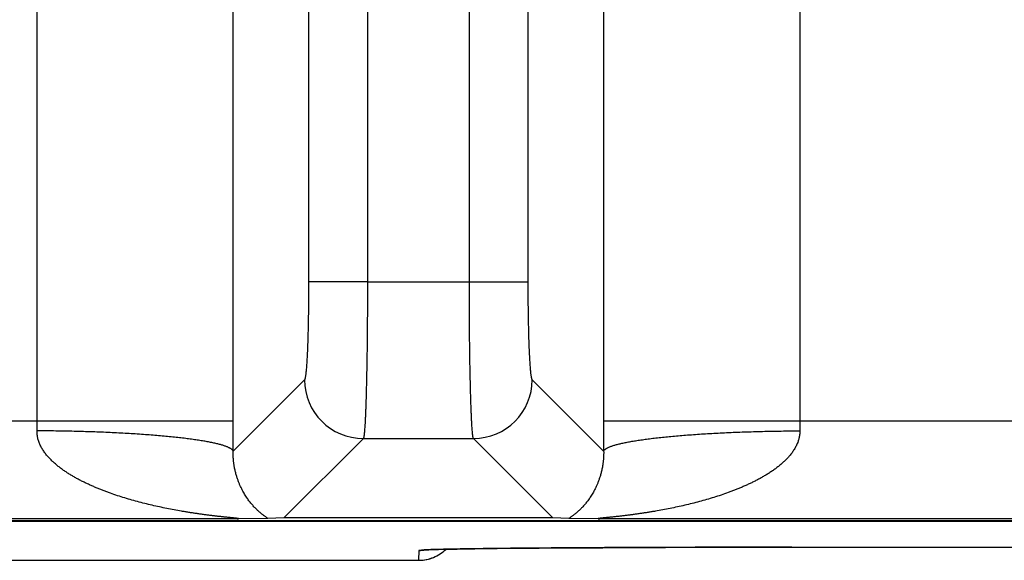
# Model space of a CAD drawing. Header units: inches. Extents: x 0 to 34, y 0 to 22.
# Tile 48 of 224: x 10.126 to 10.628, y 2.311 to 2.587. Entities that reach past the tile are written whole.
import ezdxf

# ---------------------------------------------------------------- set-up
doc = ezdxf.new("R2010")
doc.units = ezdxf.units.IN
doc.header["$LTSCALE"] = 1.87
doc.header["$MEASUREMENT"] = 0
doc.layers.get('0').update_dxf_attribs({"linetype": 'CONTINUOUS'})

msp = doc.modelspace()

# ---------------------------------------------------------------- linework, layer by layer
at = {"color": 7, "linetype": 'CONTINUOUS'}
for p, q in [((10.1348521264, 2.3823145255), (10.1348521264, 5.7084800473)), ((10.5233104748, 5.7084800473), (10.5233104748, 2.3823145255)), ((10.2731554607, 2.6128101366), (10.2731554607, 2.4531591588)), ((10.3850071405, 2.4531591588), (10.3850071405, 2.6122193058)), ((10.2347569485, 2.3823145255), (10.2347569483, 2.6072534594)), ((10.4234056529, 2.6063969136), (10.4234056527, 2.3823145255)), ((10.3031269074, 2.5925224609), (10.3031269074, 2.4531025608)), ((10.3550356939, 2.4531591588), (10.3550356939, 2.5923457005)), ((10.3031269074, 2.4531591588), (10.2731554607, 2.4531591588)), ((10.3031269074, 2.4531025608), (10.3550356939, 2.4531591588)), ((10.3550356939, 2.4531591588), (10.3850071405, 2.4531591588)), ((10.2710676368, 2.4032067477), (10.234722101, 2.366861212)), ((10.4234405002, 2.366861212), (10.3870949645, 2.4032067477)), ((9.9130314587, 2.3823145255), (10.2347569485, 2.3823145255)), ((10.4234056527, 2.3823145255), (10.7451311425, 2.3823145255)), ((10.3010390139, 2.3732352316), (10.2605527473, 2.3327489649)), ((10.3010390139, 2.3732352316), (10.3571235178, 2.3732353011)), ((10.397609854, 2.3327489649), (10.3571235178, 2.3732353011)), ((10.2367162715, 2.3323164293), (9.9110721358, 2.3323164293)), ((10.2523774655, 2.3325356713), (10.2367162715, 2.3323164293)), ((10.2605527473, 2.3327489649), (10.2523774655, 2.3325356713)), ((10.397609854, 2.3327489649), (10.2605527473, 2.3327489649)), ((10.4057850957, 2.3325356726), (10.397609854, 2.3327489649)), ((10.4214463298, 2.3323164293), (10.4057850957, 2.3325356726)), ((10.7470904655, 2.3323164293), (10.4214463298, 2.3323164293)), ((5.7528033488, 2.3311263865), (21.5411953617, 2.3311263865)), ((13.3108719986, 2.3313072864), (8.9849034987, 2.3313072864)), ((10.3535515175, 2.3169896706), (10.3578482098, 2.3170536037)), ((10.3578482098, 2.3170536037), (10.363007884, 2.3171227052)), ((10.363007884, 2.3171227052), (10.3692158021, 2.3171969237)), ((10.3692158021, 2.3171969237), (10.3770676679, 2.3172797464)), ((10.3770676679, 2.3172797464), (10.383415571, 2.3173394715)), ((10.383415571, 2.3173394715), (10.3905505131, 2.3174000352)), ((10.3905505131, 2.3174000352), (10.398183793, 2.3174582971)), ((10.398183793, 2.3174582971), (10.4061231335, 2.3175127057)), ((10.4061231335, 2.3175127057), (10.4143976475, 2.3175633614)), ((10.4143976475, 2.3175633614), (10.4229699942, 2.3176101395)), ((10.4229699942, 2.3176101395), (10.4318213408, 2.3176529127)), ((10.4318213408, 2.3176529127), (10.4409139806, 2.317691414)), ((10.4409139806, 2.317691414), (10.4549672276, 2.3177412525)), ((10.4549672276, 2.3177412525), (10.4694472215, 2.3177810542)), ((10.4694472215, 2.3177810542), (10.4842447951, 2.317810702)), ((10.4842447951, 2.317810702), (10.4992578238, 2.3178299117)), ((10.4992578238, 2.3178299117), (10.5144120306, 2.317838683)), ((10.5144120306, 2.317838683), (10.8249568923, 2.3178386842)), ((10.3292814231, 2.3161823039), (10.329193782, 2.3111613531)), ((10.3319500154, 2.3164589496), (10.3292814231, 2.3161823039)), ((10.3319656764, 2.3164222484), (10.3319618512, 2.3164218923)), ((10.3319621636, 2.3164219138), (10.3320098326, 2.3164258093)), ((10.3320098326, 2.3164258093), (10.3321191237, 2.3164339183)), ((10.3321191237, 2.3164339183), (10.3322890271, 2.3164453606)), ((10.3322890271, 2.3164453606), (10.3325189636, 2.3164594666)), ((10.3325189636, 2.3164594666), (10.3328088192, 2.3164757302)), ((10.3335780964, 2.3165136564), (10.3343386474, 2.3165463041)), ((10.3343386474, 2.3165463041), (10.3356316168, 2.3165948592)), ((10.3356316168, 2.3165948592), (10.3372864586, 2.3166486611)), ((10.3372864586, 2.3166486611), (10.3393676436, 2.3167075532)), ((10.3393676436, 2.3167075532), (10.3419496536, 2.3167713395)), ((10.3419496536, 2.3167713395), (10.3450861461, 2.3168392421)), ((10.3450861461, 2.3168392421), (10.3488841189, 2.3169115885)), ((10.3488841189, 2.3169115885), (10.3535515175, 2.3169896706)), ((10.0801681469, 2.3111602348), (10.3291938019, 2.3111602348))]:
    msp.add_line(p, q, dxfattribs=at)
for points in [[(10.3291937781, 2.3111603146), (10.3296061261, 2.3111645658), (10.3305340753, 2.311205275), (10.3314591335, 2.3112890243), (10.3323793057, 2.3114156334), (10.333292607, 2.3115848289), (10.3341970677, 2.311796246), (10.3350907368, 2.3120494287), (10.3359716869, 2.3123438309), (10.3368380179, 2.3126788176), (10.3376878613, 2.3130536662), (10.3385193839, 2.3134675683), (10.3393307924, 2.313919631), (10.3401203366, 2.3144088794), (10.3408863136, 2.3149342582), (10.3416270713, 2.3154946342), (10.342341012, 2.3160887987), (10.3430265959, 2.3167154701), (10.3431082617, 2.3167973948)], [(10.3328088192, 2.3164757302), (10.3333608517, 2.3165035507), (10.3335780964, 2.3165136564)]]:
    msp.add_lwpolyline(points, dxfattribs=at)
for centre, radius, start, end in [((10.3011087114, 2.4032763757), 0.0300419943, 180.13279762, 269.86720238), ((10.3570538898, 2.4032763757), 0.0300419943, 270.1327975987, 359.8672024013), ((9.76093436, 2.3822684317), 0.3739177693, 359.2177299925, 0.0070629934), ((6.7856578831, 2.3823773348), 3.4490990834, 359.7422482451, 359.9989566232), ((13.8616892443, 2.382352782), 3.4382836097, 180.0006375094, 180.2581533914), ((10.895841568, 2.3822590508), 0.3725310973, 179.9914679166, 180.7837390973), ((10.3291938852, 2.3311617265), 0.0200003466, 270.0000900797, 314.078365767), ((10.3292818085, 2.3361805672), 0.0199982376, 269.9999192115, 279.5269340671)]:
    msp.add_arc(centre, radius, start, end, dxfattribs=at)
for points, knots in [([(10.2731554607, 2.4531591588), (10.2731554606, 2.4499954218), (10.2731361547, 2.4452858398), (10.273070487, 2.4390737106), (10.2730026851, 2.4345791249), (10.2729166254, 2.4302540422), (10.2728131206, 2.4261378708), (10.2726931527, 2.4222680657), (10.2725579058, 2.4186798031), (10.2724086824, 2.4154056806), (10.2722698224, 2.4128876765), (10.2721511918, 2.4110525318), (10.2720625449, 2.4098177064), (10.2719714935, 2.4086815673), (10.2718782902, 2.4076466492), (10.2717831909, 2.4067152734), (10.2716864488, 2.4058895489), (10.2715883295, 2.4051713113), (10.2715022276, 2.4046412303), (10.2714315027, 2.4042724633), (10.2713807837, 2.4040370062), (10.2713370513, 2.4038585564), (10.2713016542, 2.4037299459), (10.2712686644, 2.4036193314), (10.2712279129, 2.4034982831), (10.2711834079, 2.4033901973), (10.2711470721, 2.4033183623), (10.2711212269, 2.4032743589), (10.2710953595, 2.4032373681), (10.2710769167, 2.4032160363), (10.2710676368, 2.4032067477)], [0, 0, 0, 0, 0.1895135, 0.2821103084, 0.3721375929, 0.4587768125, 0.5412407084, 0.6187803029, 0.6906949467, 0.7563347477, 0.8151074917, 0.8417536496, 0.8664918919, 0.8892653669, 0.9100276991, 0.9287350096, 0.945344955, 0.9598258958, 0.9721554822, 0.9775079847, 0.9823167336, 0.9865819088, 0.988511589, 0.9903066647, 0.9934958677, 0.996159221, 0.9972992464, 0.9983156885, 0.9992134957, 1, 1, 1, 1]), ([(10.303126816, 2.4531025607), (10.3031268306, 2.450561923), (10.3031202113, 2.4455039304), (10.3030905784, 2.4379748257), (10.3030416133, 2.4305839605), (10.3029737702, 2.4233986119), (10.3028876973, 2.4164841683), (10.3027841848, 2.4099035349), (10.3026642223, 2.403716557), (10.3025290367, 2.3979794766), (10.3024014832, 2.393503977), (10.3022916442, 2.3901873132), (10.3022084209, 2.3879109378), (10.3021223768, 2.3857830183), (10.3020337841, 2.3838083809), (10.3019427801, 2.3819915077), (10.3018495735, 2.3803365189), (10.3017544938, 2.3788471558), (10.3016578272, 2.3775267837), (10.3015730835, 2.3765337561), (10.3015036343, 2.3758261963), (10.3014533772, 2.3753610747), (10.3014028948, 2.3749401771), (10.3013522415, 2.3745637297), (10.3013014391, 2.3742319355), (10.3012505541, 2.3739449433), (10.30119966, 2.3737028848), (10.3011551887, 2.3735297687), (10.3011186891, 2.3734142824), (10.3010929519, 2.3733441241), (10.3010672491, 2.3732852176), (10.3010485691, 2.373250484), (10.3010390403, 2.3732352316)], [0, 0, 0, 0, 0.0953334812, 0.1897932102, 0.2825198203, 0.3726699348, 0.4594238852, 0.5419932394, 0.6196280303, 0.6916236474, 0.7573273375, 0.7876314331, 0.8161443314, 0.8428016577, 0.8675433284, 0.890313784, 0.9110620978, 0.9297421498, 0.9463129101, 0.9607388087, 0.9671379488, 0.9729902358, 0.9782930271, 0.9830442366, 0.9872425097, 0.990887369, 0.9939796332, 0.9965224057, 0.9975898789, 0.9985232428, 0.9993251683, 1, 1, 1, 1]), ([(10.3571235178, 2.3732353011), (10.3571139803, 2.3732505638), (10.3570952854, 2.3732853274), (10.3570695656, 2.3733442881), (10.3570438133, 2.3734145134), (10.3570072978, 2.3735301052), (10.3569628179, 2.3737033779), (10.3569119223, 2.3739456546), (10.356861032, 2.3742329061), (10.3568101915, 2.3745649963), (10.356759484, 2.3749417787), (10.3567089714, 2.3753630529), (10.3566587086, 2.3758285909), (10.3565892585, 2.3765367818), (10.3565044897, 2.3775306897), (10.3564077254, 2.3788522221), (10.3563126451, 2.380342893), (10.356219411, 2.3819993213), (10.3561283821, 2.3838177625), (10.3560397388, 2.3857940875), (10.3559536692, 2.3879238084), (10.3558704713, 2.3902020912), (10.3557605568, 2.3935214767), (10.3556330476, 2.398000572), (10.3554977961, 2.4037421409), (10.3553779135, 2.4099337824), (10.3552743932, 2.4165191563), (10.3551884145, 2.4234383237), (10.3551206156, 2.4306282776), (10.3550717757, 2.4380235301), (10.3550422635, 2.4455567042), (10.3550356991, 2.4506172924), (10.3550356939, 2.4531591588)], [0, 0, 0, 0, 0.0006748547, 0.0014769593, 0.0024105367, 0.0034781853, 0.0060213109, 0.0091140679, 0.0127595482, 0.016958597, 0.0217107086, 0.0270144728, 0.0328677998, 0.0392680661, 0.0536965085, 0.0702701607, 0.0889533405, 0.1097050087, 0.1324789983, 0.1572243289, 0.1838853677, 0.2124019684, 0.2427097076, 0.308420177, 0.3804214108, 0.4580600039, 0.5406306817, 0.6273827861, 0.7175271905, 0.8102435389, 0.9046877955, 1, 1, 1, 1]), ([(10.3870949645, 2.4032067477), (10.3870856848, 2.4032160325), (10.3870672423, 2.4032373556), (10.3870413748, 2.4032743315), (10.3870155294, 2.4033183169), (10.3869791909, 2.4033901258), (10.3869346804, 2.4034981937), (10.3868939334, 2.4036192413), (10.3868609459, 2.4037298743), (10.3868255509, 2.4038585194), (10.3867818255, 2.4040369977), (10.3867311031, 2.4042724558), (10.386660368, 2.4046411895), (10.3865742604, 2.4051712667), (10.3864761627, 2.4058895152), (10.3863794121, 2.4067152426), (10.3862843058, 2.4076466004), (10.3861911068, 2.4086815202), (10.3861000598, 2.4098176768), (10.3860114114, 2.4110524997), (10.3858927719, 2.4128876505), (10.3857539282, 2.4154056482), (10.3856046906, 2.4186797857), (10.3854694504, 2.4222680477), (10.385349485, 2.4261378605), (10.3852459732, 2.4302540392), (10.3851599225, 2.4345791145), (10.3850921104, 2.439073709), (10.3850264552, 2.4452858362), (10.385007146, 2.449995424), (10.3850071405, 2.4531591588)], [0, 0, 0, 0, 0.0007863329, 0.0016839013, 0.0027000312, 0.0038396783, 0.006502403, 0.0096917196, 0.0114871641, 0.0134173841, 0.017683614, 0.0224923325, 0.0278439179, 0.0401726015, 0.0546551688, 0.0712648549, 0.0899710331, 0.1107337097, 0.1335080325, 0.1582460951, 0.1848914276, 0.2436655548, 0.309304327, 0.3812195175, 0.4587594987, 0.541222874, 0.6278626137, 0.7178893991, 0.8104866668, 1, 1, 1, 1]), ([(10.2367162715, 2.3323164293), (10.2367661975, 2.3323170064), (10.2368626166, 2.3323184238), (10.2370014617, 2.3323215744), (10.2371279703, 2.3323257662), (10.2372247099, 2.332330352), (10.2372942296, 2.3323347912), (10.2373398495, 2.3323383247), (10.2373808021, 2.3323421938), (10.2374169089, 2.332346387), (10.2374479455, 2.3323508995), (10.2374736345, 2.3323557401), (10.2374915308, 2.3323602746), (10.2375028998, 2.3323642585), (10.2375093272, 2.3323671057), (10.2375143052, 2.3323700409), (10.2375178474, 2.3323730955), (10.2375199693, 2.3323763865), (10.2375205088, 2.3323814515), (10.2375169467, 2.3323862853), (10.2375118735, 2.3323903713), (10.2375035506, 2.3323955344), (10.237489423, 2.33240184), (10.2374681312, 2.3324092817), (10.2374413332, 2.332416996), (10.2374091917, 2.3324249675), (10.2373719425, 2.3324331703), (10.2373130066, 2.3324449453), (10.2372287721, 2.3324597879), (10.2371164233, 2.3324775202), (10.2369907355, 2.332495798), (10.2368535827, 2.332514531), (10.2367064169, 2.3325336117), (10.2365504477, 2.332552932), (10.2363868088, 2.3325724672), (10.2362165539, 2.3325922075), (10.2359787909, 2.3326191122), (10.2356705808, 2.3326529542), (10.2352898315, 2.3326936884), (10.2348968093, 2.3327350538), (10.2344938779, 2.3327769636), (10.2340827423, 2.3328193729), (10.2336647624, 2.3328622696), (10.2330968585, 2.3329204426), (10.2323766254, 2.3329944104), (10.231502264, 2.3330851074), (10.2306166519, 2.3331779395), (10.2297222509, 2.3332731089), (10.2288209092, 2.3333708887), (10.2279138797, 2.3334710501), (10.2266956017, 2.3336081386), (10.2251643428, 2.3337860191), (10.22331919, 2.3340094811), (10.2214655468, 2.3342438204), (10.2196056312, 2.3344893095), (10.2177410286, 2.3347461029), (10.2158729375, 2.3350144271), (10.2140023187, 2.3352945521), (10.2121299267, 2.3355867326), (10.2102563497, 2.3358910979), (10.2077559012, 2.3363137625), (10.2046304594, 2.3368739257), (10.2008842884, 2.3375988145), (10.1971428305, 2.3383790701), (10.1934084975, 2.3392174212), (10.1896836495, 2.340116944), (10.1859707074, 2.3410811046), (10.1822722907, 2.3421138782), (10.1785913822, 2.343220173), (10.1749313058, 2.3444052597), (10.1719023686, 2.3454629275), (10.1694943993, 2.3463559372), (10.167696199, 2.3470502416), (10.1659067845, 2.3477696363), (10.1641271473, 2.3485156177), (10.1623586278, 2.3492902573), (10.1606023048, 2.3500949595), (10.158859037, 2.3509305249), (10.1571307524, 2.3517996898), (10.155705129, 2.3525542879), (10.1545739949, 2.3531767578), (10.1534488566, 2.3538123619), (10.1520557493, 2.3546325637), (10.1504093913, 2.3556616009), (10.1487902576, 2.3567371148), (10.1472036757, 2.357864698), (10.1456547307, 2.3590484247), (10.1441492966, 2.360292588), (10.1426964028, 2.3616039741), (10.1413052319, 2.3629875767), (10.1402092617, 2.3642060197), (10.1393783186, 2.3652232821), (10.1387796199, 2.3660090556), (10.1382087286, 2.3668177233), (10.1376691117, 2.3676502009), (10.1371635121, 2.3685065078), (10.1366953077, 2.3693867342), (10.1362696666, 2.3702913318), (10.1358896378, 2.3712191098), (10.1355593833, 2.3721689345), (10.1353306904, 2.3729772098), (10.1351768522, 2.3736325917), (10.1350426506, 2.3742943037), (10.1349400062, 2.3749631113), (10.1348705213, 2.3756366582), (10.1348230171, 2.3763138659), (10.1348126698, 2.3768236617), (10.1348172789, 2.377163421)], [0, 0, 0, 0, 0.0012542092, 0.0024222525, 0.0034885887, 0.0044337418, 0.0048548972, 0.0052384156, 0.0055830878, 0.005888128, 0.0061514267, 0.0063707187, 0.006544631, 0.0066144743, 0.0066731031, 0.0067209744, 0.0067591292, 0.0067897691, 0.006817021, 0.0068817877, 0.0069270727, 0.0069826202, 0.0071263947, 0.0073150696, 0.0075487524, 0.0078266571, 0.0081467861, 0.0085067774, 0.0093362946, 0.0102950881, 0.0113638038, 0.0125266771, 0.0137722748, 0.015091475, 0.016474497, 0.0179120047, 0.0193968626, 0.0224851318, 0.0257006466, 0.0290157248, 0.032412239, 0.0358767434, 0.039398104, 0.0429668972, 0.0502169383, 0.0575852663, 0.0650483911, 0.0725850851, 0.0801791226, 0.0878225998, 0.0955078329, 0.1109749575, 0.126545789, 0.1421959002, 0.1579082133, 0.1736711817, 0.1894759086, 0.2053153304, 0.2211841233, 0.2370786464, 0.2529955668, 0.2848851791, 0.3168370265, 0.3488404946, 0.3808877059, 0.412973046, 0.4450926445, 0.477243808, 0.5094245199, 0.5416348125, 0.5738755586, 0.5900069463, 0.6061461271, 0.6222942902, 0.6384513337, 0.6546166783, 0.6707914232, 0.6869775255, 0.7031746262, 0.7193830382, 0.7274925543, 0.7356059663, 0.7518435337, 0.7680969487, 0.7843699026, 0.8006638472, 0.8169822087, 0.8333293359, 0.8497094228, 0.8661289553, 0.8825948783, 0.8908490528, 0.8991185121, 0.9074045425, 0.9157085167, 0.9240320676, 0.932376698, 0.9407436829, 0.9491344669, 0.957550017, 0.965990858, 0.97022135, 0.974458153, 0.9829491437, 0.9872040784, 0.9914645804, 1, 1, 1, 1]), ([(10.2347159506, 2.3668612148), (10.2346401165, 2.3670416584), (10.2344923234, 2.3672533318), (10.2342786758, 2.3674795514), (10.2340999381, 2.3676481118), (10.2338392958, 2.3678575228), (10.2334790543, 2.3681014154), (10.2330630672, 2.368344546), (10.2325914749, 2.368586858), (10.2320644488, 2.3688282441), (10.2314822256, 2.3690685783), (10.2308450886, 2.3693077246), (10.2301533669, 2.369545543), (10.2294074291, 2.3697818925), (10.2286076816, 2.3700166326), (10.2277545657, 2.3702496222), (10.2268485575, 2.3704807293), (10.2255383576, 2.370793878), (10.2237714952, 2.3711773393), (10.2219161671, 2.3715365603), (10.2203323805, 2.3718202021), (10.2186213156, 2.3721109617), (10.2163639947, 2.3724654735), (10.2135156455, 2.3728711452), (10.2104880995, 2.3732633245), (10.2072882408, 2.3736410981), (10.2039233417, 2.3740035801), (10.2004010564, 2.3743499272), (10.1967294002, 2.3746793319), (10.1929167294, 2.3749910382), (10.1875778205, 2.375387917), (10.1806186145, 2.3758319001), (10.1719690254, 2.3762766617), (10.1629812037, 2.376636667), (10.1537369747, 2.376908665), (10.1443205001, 2.3770901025), (10.1379945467, 2.3771494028), (10.1348172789, 2.3771635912)], [0, 0, 0, 0, 0.0057992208, 0.0074654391, 0.0092298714, 0.0130717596, 0.0173573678, 0.0221081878, 0.0273390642, 0.0330601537, 0.0392782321, 0.0459975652, 0.053220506, 0.0609479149, 0.069179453, 0.0779137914, 0.0871487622, 0.0968814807, 0.1178251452, 0.1407107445, 0.1528690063, 0.1654964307, 0.1921331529, 0.2205668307, 0.2507379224, 0.282582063, 0.3160304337, 0.3510100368, 0.3874439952, 0.425251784, 0.4643494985, 0.5460630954, 0.631855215, 0.7209566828, 0.8125668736, 0.905861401, 1, 1, 1, 1]), ([(10.5233453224, 2.377163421), (10.5233499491, 2.3768236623), (10.5233364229, 2.3761444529), (10.5232481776, 2.3751308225), (10.5231194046, 2.3742944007), (10.5229855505, 2.3736326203), (10.5228704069, 2.3731405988), (10.5227406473, 2.3726530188), (10.5225962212, 2.3721703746), (10.5224378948, 2.3716929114), (10.5222093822, 2.3710639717), (10.521892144, 2.3702916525), (10.5214669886, 2.3693868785), (10.5209997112, 2.3685061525), (10.5204937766, 2.3676500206), (10.5199534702, 2.3668179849), (10.5193825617, 2.3660093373), (10.5187842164, 2.3652233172), (10.5181606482, 2.3644595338), (10.5175140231, 2.3637173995), (10.5166248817, 2.3627561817), (10.515465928, 2.3616041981), (10.5140132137, 2.3602927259), (10.5125082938, 2.3590479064), (10.5109587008, 2.3578650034), (10.509372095, 2.3567375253), (10.5077537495, 2.355660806), (10.5061066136, 2.3546329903), (10.5044353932, 2.3536488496), (10.5027431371, 2.3527051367), (10.5010320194, 2.3517995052), (10.4993035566, 2.3509306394), (10.4975602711, 2.3500951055), (10.4958040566, 2.3492902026), (10.494035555, 2.3485155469), (10.4922558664, 2.3477696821), (10.4904664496, 2.3470502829), (10.4886682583, 2.346355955), (10.4862602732, 2.3454629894), (10.4832313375, 2.3444053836), (10.4795713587, 2.343220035), (10.4758903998, 2.3421138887), (10.4721919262, 2.3410812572), (10.4684790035, 2.3401170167), (10.4647541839, 2.33921747), (10.4610198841, 2.3383790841), (10.4572784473, 2.3375987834), (10.4535322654, 2.3368739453), (10.4504068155, 2.3363138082), (10.4479063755, 2.3358911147), (10.4460328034, 2.3355867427), (10.4441604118, 2.3352945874), (10.4422898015, 2.3350144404), (10.4404217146, 2.3347461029), (10.4385571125, 2.3344893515), (10.4366972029, 2.3342438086), (10.434843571, 2.3340095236), (10.4329984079, 2.3337859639), (10.431164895, 2.3335731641), (10.4296459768, 2.3334037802), (10.4284405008, 2.3332732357), (10.4275461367, 2.3331778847), (10.4266605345, 2.3330850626), (10.425786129, 2.3329944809), (10.4250658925, 2.3329204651), (10.424498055, 2.3328622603), (10.4240801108, 2.3328193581), (10.4236689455, 2.3327769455), (10.4232659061, 2.3327350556), (10.4228727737, 2.3326937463), (10.4224920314, 2.3326530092), (10.4221839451, 2.3326191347), (10.421946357, 2.3325922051), (10.4217762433, 2.3325724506), (10.421612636, 2.3325528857), (10.4214564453, 2.3325335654), (10.4213088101, 2.3325145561), (10.4211711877, 2.3324958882), (10.4210453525, 2.3324776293), (10.4209333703, 2.3324598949), (10.4208497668, 2.332445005), (10.4207914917, 2.3324331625), (10.4207546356, 2.3324249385), (10.4207226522, 2.3324169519), (10.4206957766, 2.3324092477), (10.4206742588, 2.332401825), (10.4206599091, 2.3323955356), (10.4206514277, 2.3323903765), (10.42064627, 2.3323862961), (10.4206426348, 2.3323814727), (10.4206431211, 2.3323763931), (10.4206452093, 2.332373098), (10.4206487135, 2.3323700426), (10.4206536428, 2.3323671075), (10.4206600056, 2.3323642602), (10.4206712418, 2.3323602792), (10.4206889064, 2.3323557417), (10.4207142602, 2.3323508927), (10.4207449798, 2.3323463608), (10.4207809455, 2.3323421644), (10.4208219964, 2.3323383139), (10.4208678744, 2.332334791), (10.4209377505, 2.3323303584), (10.421034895, 2.3323257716), (10.4211616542, 2.332321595), (10.4213004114, 2.3323184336), (10.4213965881, 2.3323170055), (10.4214463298, 2.3323164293)], [0, 0, 0, 0, 0.0085354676, 0.0170497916, 0.0255408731, 0.0297776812, 0.0340081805, 0.0382322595, 0.0424499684, 0.0466613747, 0.0508664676, 0.0592573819, 0.0676243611, 0.0759688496, 0.0842924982, 0.0925967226, 0.1008828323, 0.109152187, 0.1174062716, 0.1256465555, 0.1338741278, 0.1502939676, 0.1666740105, 0.183020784, 0.1993398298, 0.2156339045, 0.231905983, 0.2481604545, 0.2643981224, 0.2806201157, 0.296828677, 0.3130263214, 0.3292125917, 0.3453871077, 0.3615524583, 0.3777097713, 0.3938580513, 0.4099972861, 0.4261288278, 0.458369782, 0.4905797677, 0.5227609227, 0.5549126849, 0.5870323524, 0.6191177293, 0.6511649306, 0.6831684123, 0.7151206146, 0.7470105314, 0.7629274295, 0.7788220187, 0.7946909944, 0.8105303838, 0.8263351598, 0.8420983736, 0.8578105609, 0.8734608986, 0.8890315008, 0.9044994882, 0.9198274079, 0.927422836, 0.9349578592, 0.9424209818, 0.9497908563, 0.9570403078, 0.9606084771, 0.9641295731, 0.9675941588, 0.9709916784, 0.9743083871, 0.9775239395, 0.9806104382, 0.9820940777, 0.9835303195, 0.984912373, 0.9862331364, 0.9874836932, 0.9886515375, 0.9897218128, 0.990677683, 0.9914994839, 0.9918546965, 0.9921713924, 0.9924479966, 0.9926826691, 0.9928735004, 0.9930193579, 0.9930756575, 0.9931214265, 0.9931865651, 0.9932137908, 0.9932442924, 0.9932822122, 0.9933297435, 0.9933878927, 0.9934570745, 0.9936289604, 0.9938453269, 0.9941053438, 0.9944087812, 0.9947548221, 0.9951409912, 0.9955645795, 0.996513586, 0.9975838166, 0.9987504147, 1, 1, 1, 1]), ([(10.4234405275, 2.366861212), (10.4235164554, 2.3670416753), (10.4236643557, 2.3672533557), (10.4238781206, 2.3674795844), (10.4240569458, 2.36764815), (10.4243176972, 2.3678575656), (10.4246780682, 2.3681014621), (10.4250941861, 2.3683445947), (10.42556591, 2.368586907), (10.4260930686, 2.3688282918), (10.426675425, 2.3690686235), (10.4273126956, 2.3693077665), (10.4280045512, 2.3695455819), (10.4287506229, 2.3697819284), (10.4295505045, 2.3700166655), (10.4304037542, 2.3702496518), (10.4313098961, 2.3704807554), (10.4326202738, 2.3707938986), (10.434387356, 2.3711773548), (10.4362429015, 2.371536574), (10.43782686, 2.3718202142), (10.4395380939, 2.3721109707), (10.4417956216, 2.3724654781), (10.4446442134, 2.3728711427), (10.4476719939, 2.3732633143), (10.4508720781, 2.3736410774), (10.4542371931, 2.374003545), (10.4577596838, 2.3743498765), (10.4614315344, 2.3746792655), (10.4652443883, 2.3749909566), (10.4705835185, 2.375387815), (10.4775429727, 2.3758317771), (10.486192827, 2.3762765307), (10.4951808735, 2.3766365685), (10.5044252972, 2.3769085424), (10.5138419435, 2.3770899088), (10.5201680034, 2.377149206), (10.5233453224, 2.3771634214)], [0, 0, 0, 0, 0.0058005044, 0.0074670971, 0.009231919, 0.0130746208, 0.0173610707, 0.0221127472, 0.0273444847, 0.0330664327, 0.0392853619, 0.0460055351, 0.0532293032, 0.0609575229, 0.0691898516, 0.0779249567, 0.0871606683, 0.0968941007, 0.1178391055, 0.140725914, 0.1528847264, 0.165512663, 0.1921502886, 0.2205847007, 0.250756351, 0.2826008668, 0.3160494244, 0.351029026, 0.3874627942, 0.4252702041, 0.4643673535, 0.5460792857, 0.6318690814, 0.7209676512, 0.8125744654, 0.9058652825, 1, 1, 1, 1]), ([(10.2523774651, 2.3325356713), (10.2522173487, 2.3326498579), (10.2519707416, 2.3328227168), (10.2516357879, 2.3330575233), (10.2512782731, 2.3333097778), (10.2508151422, 2.3336412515), (10.2502449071, 2.3340613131), (10.2496574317, 2.3345095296), (10.248843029, 2.3351566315), (10.2478018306, 2.3360402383), (10.2465467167, 2.337210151), (10.2452779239, 2.3385161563), (10.2440041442, 2.3399699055), (10.2427325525, 2.3415874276), (10.2416996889, 2.3430619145), (10.2408832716, 2.3443394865), (10.2402659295, 2.3453716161), (10.2396554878, 2.3464664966), (10.2390528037, 2.3476306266), (10.2384604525, 2.348871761), (10.2379848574, 2.3499625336), (10.2376127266, 2.350881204), (10.2373337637, 2.3516068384), (10.2370597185, 2.3523610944), (10.2367919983, 2.3531461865), (10.2365310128, 2.3539653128), (10.2362769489, 2.3548220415), (10.2360318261, 2.3557205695), (10.2357108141, 2.357012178), (10.2354625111, 2.3581944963), (10.2352752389, 2.3592536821), (10.2351828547, 2.3598227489), (10.2350958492, 2.3604113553), (10.2350147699, 2.3610209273), (10.2349408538, 2.3616527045), (10.2348864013, 2.3621941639), (10.2348469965, 2.3626403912), (10.2348193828, 2.362985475), (10.2347944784, 2.3633369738), (10.2347650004, 2.3638198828), (10.234735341, 2.3644445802), (10.2347129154, 2.3652186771), (10.2347075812, 2.3660283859), (10.2347151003, 2.3665789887), (10.234722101, 2.366861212)], [0, 0, 0, 0, 0.0146491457, 0.0224324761, 0.0304703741, 0.0472417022, 0.0648553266, 0.083225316, 0.1022809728, 0.1423336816, 0.1849110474, 0.230041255, 0.2779089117, 0.3288210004, 0.3832298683, 0.4119309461, 0.4417449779, 0.4728010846, 0.5052927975, 0.53937544, 0.5752232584, 0.593911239, 0.6132042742, 0.6331284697, 0.6536849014, 0.67498753, 0.6971623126, 0.7202440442, 0.7443575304, 0.7962940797, 0.8101872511, 0.8244780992, 0.8392366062, 0.8545069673, 0.8702826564, 0.8866160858, 0.8950412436, 0.9036507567, 0.9124028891, 0.9212892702, 0.9396886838, 0.9589858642, 0.9789709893, 1, 1, 1, 1]), ([(10.4234405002, 2.366861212), (10.4234478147, 2.3665810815), (10.4234561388, 2.3660293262), (10.4234492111, 2.3652182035), (10.4234265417, 2.3644432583), (10.4233927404, 2.3637027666), (10.4233455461, 2.3629927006), (10.4232875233, 2.3623077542), (10.4232209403, 2.3616505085), (10.4231476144, 2.3610199), (10.4230671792, 2.360412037), (10.4229526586, 2.3596386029), (10.4227959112, 2.3587166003), (10.4225880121, 2.3576611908), (10.4223658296, 2.356664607), (10.4221302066, 2.3557201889), (10.4218854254, 2.3548216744), (10.4216320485, 2.3539655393), (10.421289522, 2.3528918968), (10.4208445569, 2.3516280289), (10.4202813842, 2.3501997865), (10.4197018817, 2.3488715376), (10.4191093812, 2.3476305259), (10.4185075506, 2.3464665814), (10.4178970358, 2.345371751), (10.417278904, 2.344339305), (10.41646235, 2.3430614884), (10.4154298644, 2.3415871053), (10.4141584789, 2.3399698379), (10.4128845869, 2.3385161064), (10.411615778, 2.3372102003), (10.4103608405, 2.3360400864), (10.4093194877, 2.3351566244), (10.4085049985, 2.3345095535), (10.4079177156, 2.334061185), (10.4073474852, 2.3336413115), (10.4067998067, 2.3332494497), (10.4062812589, 2.3328843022), (10.4059463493, 2.3326493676), (10.4057851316, 2.3325356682)], [0, 0, 0, 0, 0.0208737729, 0.0411000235, 0.0604169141, 0.0786204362, 0.09631289, 0.1134221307, 0.1298217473, 0.1455191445, 0.1607102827, 0.1754936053, 0.2037578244, 0.230365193, 0.2556127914, 0.2798067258, 0.3028638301, 0.3249764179, 0.3463083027, 0.3868048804, 0.4247579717, 0.4606445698, 0.4947292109, 0.5271769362, 0.5582338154, 0.588089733, 0.6167987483, 0.6711790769, 0.7220892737, 0.7699626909, 0.8150934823, 0.8576605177, 0.8977235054, 0.9167806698, 0.9351427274, 0.9527582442, 0.9695269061, 0.9853049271, 1, 1, 1, 1]), ([(10.5192814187, 2.3178399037), (10.5137352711, 2.3178399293), (10.5026855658, 2.3178356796), (10.4809249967, 2.3178106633), (10.4595855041, 2.3177613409), (10.4388311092, 2.3176863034), (10.4241133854, 2.3176194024), (10.4101267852, 2.3175416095), (10.3969788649, 2.3174535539), (10.384770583, 2.3173559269), (10.3735959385, 2.3172495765), (10.363540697, 2.3171353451), (10.3558970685, 2.3170309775), (10.3503990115, 2.3169428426), (10.3467572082, 2.3168778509), (10.3434470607, 2.3168116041), (10.3404749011, 2.3167442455), (10.3378463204, 2.3166759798), (10.3355663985, 2.316606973), (10.3338865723, 2.3165464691), (10.3327204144, 2.3164967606), (10.3321968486, 2.3164716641), (10.3319500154, 2.3164589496)], [0, 0, 0, 0, 0.0888131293, 0.1769442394, 0.3484626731, 0.4305334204, 0.5092964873, 0.5841470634, 0.654511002, 0.7198451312, 0.7796503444, 0.8334639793, 0.8808748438, 0.9020626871, 0.9215182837, 0.9392020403, 0.9550802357, 0.9691250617, 0.9813088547, 0.9916063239, 0.996042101, 1, 1, 1, 1])]:
    msp.add_open_spline(points, degree=3, knots=knots, dxfattribs=at)

doc.saveas('drawing.dxf')
